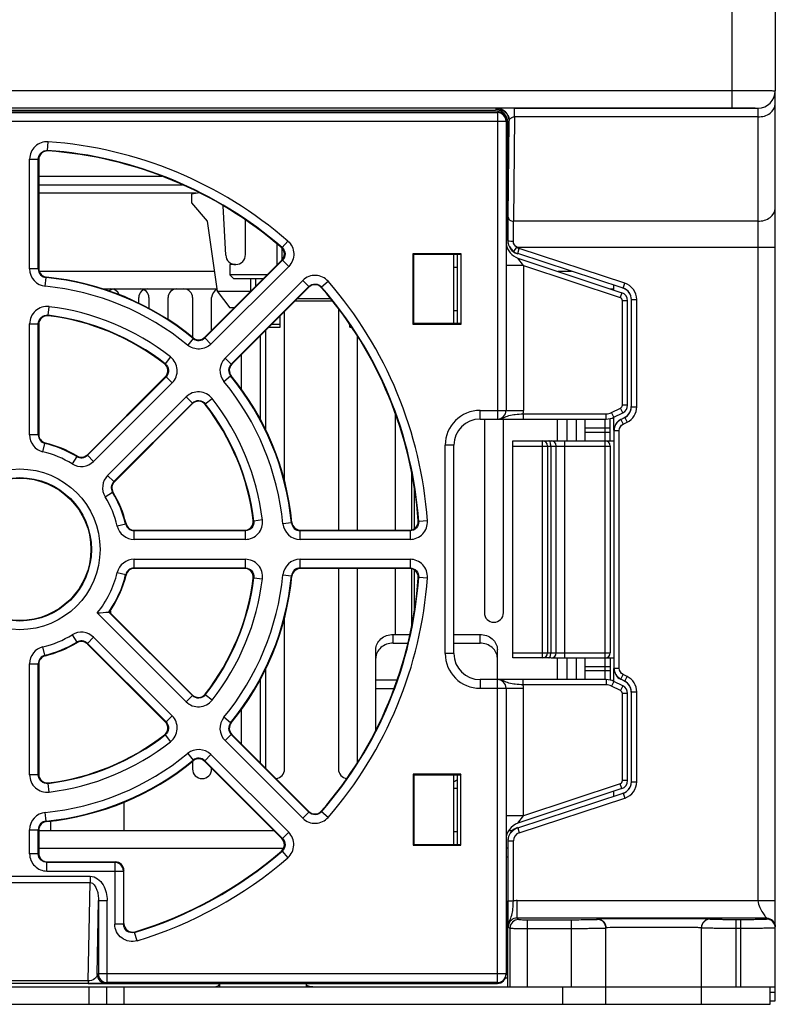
# Model space of a CAD drawing. Header units: millimetres. Extents: x 88 to 1193, y 471 to 1243.
# Tile 17 of 47: x 258 to 302, y 775 to 831. Entities that reach past the tile are written whole.
import ezdxf

# ---------------------------------------------------------------- set-up
doc = ezdxf.new("R2010")
doc.units = ezdxf.units.MM
doc.header["$LTSCALE"] = 20
for name, color, linetype in [('02___PRT_ALL_AXES', 7, 'CONTINUOUS'), ('03_ALL_AXES', 7, 'CONTINUOUS'), ('07_ALL_FEATURES', 7, 'CONTINUOUS'), ('7_ALL_FEATURES', 7, 'CONTINUOUS')]:
    doc.layers.add(name, color=color, linetype=linetype)

msp = doc.modelspace()

# ---------------------------------------------------------------- linework, layer by layer
at = {"layer": '02___PRT_ALL_AXES', "color": 0, "linetype": 'Continuous'}
msp.add_line((264.262, 786.155), (264.262, 784.518), dxfattribs=at)
at = {"layer": '03_ALL_AXES', "color": 0, "linetype": 'Continuous'}
msp.add_line((289.15, 794.767), (289.15, 806.667), dxfattribs=at)
at = {"layer": '07_ALL_FEATURES', "color": 0, "linetype": 'Continuous'}
for p, q in [((301.762, 890.31), (301.762, 827.126)), ((299.262, 832.517), (299.262, 826.14)), ((217.262, 827.139), (299.262, 827.139)), ((301.762, 774.717), (301.762, 827.116)), ((217.262, 826.14), (299.262, 826.14)), ((230.762, 825.917), (285.762, 825.917)), ((230.762, 825.865), (285.762, 825.865)), ((230.862, 826.017), (285.662, 826.017)), ((285.662, 826.017), (285.744, 826.099)), ((285.762, 825.917), (285.762, 808.217)), ((286.325, 825.788), (286.303, 825.82)), ((286.415, 825.599), (286.422, 825.573)), ((286.748, 825.622), (286.688, 819.615)), ((286.748, 826.116), (300.762, 826.116)), ((286.748, 825.622), (286.748, 826.116)), ((300.762, 825.622), (286.748, 825.622)), ((300.762, 826.126), (300.762, 780.487)), ((230.262, 825.365), (286.262, 825.365)), ((286.262, 825.417), (286.262, 808.717)), ((286.362, 825.317), (286.444, 825.399)), ((286.363, 818.497), (286.362, 825.317)), ((286.388, 819.841), (286.444, 825.399)), ((259.869, 823.689), (259.904, 824.187)), ((259.897, 823.659), (259.869, 823.689)), ((258.835, 823.191), (259.335, 823.191)), ((258.835, 816.863), (258.835, 823.191)), ((259.335, 816.863), (259.335, 823.191)), ((259.362, 823.161), (259.335, 823.191)), ((259.362, 823.161), (259.362, 816.888)), ((259.362, 822.209), (266.445, 822.209)), ((286.262, 822.209), (286.363, 822.209)), ((259.362, 821.717), (267.633, 821.717)), ((286.262, 821.717), (286.363, 821.717)), ((268.428, 821.226), (259.362, 821.226)), ((268.606, 821.257), (268.162, 821.179)), ((268.162, 821.179), (268.162, 820.679)), ((286.363, 821.226), (286.262, 821.226)), ((268.162, 820.679), (269.062, 819.617)), ((270.123, 817.657), (269.973, 820.507)), ((269.062, 819.617), (269.632, 815.59)), ((271.262, 817.687), (271.262, 819.688)), ((300.762, 819.615), (286.688, 819.615)), ((273.062, 818.317), (273.062, 817.073)), ((273.697, 818.473), (273.37, 818.097)), ((286.363, 818.497), (286.382, 818.511)), ((273.37, 818.097), (273.329, 818.096)), ((273.362, 818.061), (273.362, 817.374)), ((280.919, 817.761), (283.654, 817.761)), ((280.919, 817.761), (280.962, 817.717)), ((280.919, 813.674), (280.919, 817.761)), ((280.962, 817.717), (283.611, 817.717)), ((280.962, 813.717), (280.962, 817.717)), ((283.462, 813.717), (283.462, 817.717)), ((283.654, 817.761), (283.611, 817.717)), ((283.654, 817.761), (283.654, 813.674)), ((286.704, 817.869), (286.883, 818.11)), ((286.883, 818.11), (301.762, 818.11)), ((286.932, 817.751), (287.026, 818.036)), ((293, 815.761), (286.932, 817.751)), ((293.093, 816.046), (287.026, 818.036)), ((268.919, 812.929), (273.355, 817.365)), ((273.395, 817.367), (268.921, 812.892)), ((270.692, 817.117), (270.362, 817.117)), ((270.362, 817.117), (270.362, 816.517)), ((273.395, 817.367), (273.355, 817.365)), ((273.395, 817.367), (273.748, 817.014)), ((287.262, 817.068), (286.262, 817.068)), ((286.946, 817.489), (292.92, 815.498)), ((287.262, 817.068), (286.946, 817.489)), ((287.262, 817.068), (292.826, 815.213)), ((287.262, 817.068), (287.262, 808.717)), ((259.335, 816.863), (258.835, 816.863)), ((259.335, 816.863), (259.362, 816.888)), ((269.473, 816.717), (259.394, 816.717)), ((273.748, 817.014), (269.274, 812.539)), ((272.507, 816.517), (270.362, 816.517)), ((270.562, 816.317), (270.362, 816.517)), ((283.262, 816.967), (283.462, 816.967)), ((290.025, 816.717), (289.262, 816.717)), ((259.737, 815.869), (259.786, 816.366)), ((259.786, 816.366), (259.813, 816.391)), ((270.084, 811.729), (274.559, 816.203)), ((270.562, 816.317), (272.307, 816.317)), ((271.562, 815.573), (271.562, 816.317)), ((271.862, 815.873), (271.862, 816.317)), ((274.559, 816.203), (274.912, 815.85)), ((275.642, 815.825), (276.019, 816.152)), ((293, 815.761), (293.093, 816.046)), ((263.058, 815.717), (269.614, 815.717)), ((269.632, 815.59), (271.562, 815.59)), ((269.632, 815.59), (270.362, 814.617)), ((270.437, 811.375), (274.912, 815.85)), ((274.91, 815.81), (270.474, 811.374)), ((271.562, 815.59), (271.584, 815.594)), ((274.91, 815.81), (274.912, 815.85)), ((275.641, 815.784), (275.642, 815.825)), ((292.262, 815.717), (292.463, 815.717)), ((292.474, 815.647), (292.474, 815.925)), ((292.92, 815.498), (292.826, 815.213)), ((265.112, 814.897), (265.112, 815.217)), ((265.702, 815.217), (265.702, 814.597)), ((266.802, 813.95), (266.802, 815.217)), ((268.212, 815.217), (268.212, 812.925)), ((269.312, 813.323), (269.312, 815.217)), ((276.275, 815.017), (274.118, 815.017)), ((274.268, 815.167), (276.154, 815.167)), ((293.262, 815.024), (292.962, 815.024)), ((292.962, 809.026), (292.962, 815.024)), ((293.262, 809.026), (293.262, 815.024)), ((293.482, 815.096), (293.782, 815.096)), ((293.482, 808.931), (293.482, 815.096)), ((293.782, 808.931), (293.782, 815.096)), ((259.894, 814.196), (259.954, 814.692)), ((270.607, 814.617), (270.362, 814.617)), ((273.512, 804.648), (273.512, 814.412)), ((276.612, 814.577), (276.612, 801.817)), ((283.262, 814.467), (283.462, 814.467)), ((258.835, 813.701), (259.335, 813.701)), ((258.835, 807.304), (258.835, 813.701)), ((259.335, 807.304), (259.335, 813.701)), ((259.362, 813.67), (259.335, 813.701)), ((259.362, 813.67), (259.362, 807.326)), ((259.923, 814.165), (259.894, 814.196)), ((273.262, 813.667), (272.768, 813.667)), ((273.262, 813.517), (273.262, 814.162)), ((277.262, 813.517), (277.262, 813.675)), ((277.268, 813.667), (277.262, 813.667)), ((280.919, 813.674), (280.962, 813.717)), ((283.654, 813.674), (280.919, 813.674)), ((283.611, 813.717), (280.962, 813.717)), ((283.654, 813.674), (283.611, 813.717)), ((272.412, 813.312), (272.412, 807.629)), ((272.618, 813.517), (273.262, 813.517)), ((277.262, 813.517), (277.37, 813.517)), ((268.25, 812.86), (267.933, 812.474)), ((268.249, 812.896), (268.25, 812.86)), ((268.919, 812.929), (268.921, 812.892)), ((269.274, 812.539), (268.921, 812.892)), ((272.117, 808.204), (272.117, 813.017)), ((277.712, 801.817), (277.712, 812.987)), ((266.64, 811.402), (266.597, 811.4)), ((266.948, 811.795), (266.64, 811.402)), ((270.437, 811.375), (270.084, 811.729)), ((271.017, 811.917), (271.017, 809.953)), ((270.437, 811.375), (270.474, 811.374)), ((262.158, 806.168), (266.643, 810.654)), ((266.685, 810.656), (262.162, 806.133)), ((267.038, 810.303), (262.515, 805.78)), ((266.685, 810.656), (266.643, 810.654)), ((266.685, 810.656), (267.038, 810.303)), ((270.019, 810.388), (270.405, 810.705)), ((270.405, 810.705), (270.441, 810.704)), ((263.325, 804.97), (267.848, 809.493)), ((263.678, 804.617), (268.201, 809.14)), ((267.848, 809.493), (268.201, 809.14)), ((268.199, 809.098), (268.201, 809.14)), ((268.947, 809.095), (269.34, 809.403)), ((268.199, 809.098), (263.713, 804.612)), ((268.946, 809.052), (268.947, 809.095)), ((284.762, 808.717), (287.262, 808.717)), ((284.762, 808.217), (284.762, 808.717)), ((292.339, 808.591), (292.852, 808.847)), ((292.474, 808.323), (292.339, 808.591)), ((292.474, 808.323), (292.986, 808.579)), ((292.986, 808.579), (292.852, 808.847)), ((293.262, 809.026), (292.962, 809.026)), ((293.482, 808.931), (293.782, 808.931)), ((279.887, 808.544), (279.887, 801.817)), ((284.762, 808.217), (292.026, 808.217)), ((285.012, 808.217), (285.012, 797.067)), ((286.112, 797.067), (286.112, 808.217)), ((287.249, 808.517), (292.026, 808.517)), ((287.249, 808.517), (287.249, 808.217)), ((289.212, 808.217), (289.212, 806.967)), ((289.757, 808.217), (289.757, 806.967)), ((290.312, 806.967), (290.312, 808.217)), ((291.962, 793.217), (291.962, 808.217)), ((292.026, 808.217), (292.026, 808.517)), ((292.262, 806.967), (292.262, 808.246)), ((292.474, 807.573), (292.474, 808.323)), ((292.861, 808.199), (293.087, 808.312)), ((292.869, 808.192), (292.861, 808.199)), ((292.869, 808.192), (293.095, 808.305)), ((292.869, 808.192), (293.003, 807.923)), ((293.003, 807.923), (293.229, 808.036)), ((293.095, 808.305), (293.087, 808.312)), ((293.095, 808.305), (293.229, 808.036)), ((290.824, 807.717), (292.262, 807.717)), ((290.824, 807.467), (290.824, 807.717)), ((290.824, 807.467), (292.262, 807.467)), ((292.482, 807.565), (292.782, 807.565)), ((292.482, 793.869), (292.482, 807.565)), ((292.782, 793.869), (292.782, 807.565)), ((259.335, 807.304), (258.835, 807.304)), ((259.335, 807.304), (259.362, 807.326)), ((286.65, 806.967), (292.464, 806.967)), ((286.65, 794.467), (286.65, 806.967)), ((288.35, 806.967), (288.35, 794.467)), ((289.65, 794.467), (289.65, 806.967)), ((259.602, 806.333), (259.718, 806.818)), ((259.718, 806.818), (259.744, 806.84)), ((283.262, 806.717), (282.762, 806.717)), ((282.762, 794.717), (282.762, 806.717)), ((283.262, 794.717), (283.262, 806.717)), ((286.65, 806.667), (292.262, 806.667)), ((288.65, 806.667), (288.65, 794.767)), ((288.837, 806.667), (288.837, 794.767)), ((292.262, 806.667), (292.262, 794.767)), ((261.547, 806.061), (261.286, 805.635)), ((261.544, 806.095), (261.547, 806.061)), ((262.158, 806.168), (262.162, 806.133)), ((262.515, 805.78), (262.162, 806.133)), ((280.812, 805.233), (280.812, 801.817)), ((263.678, 804.617), (263.325, 804.97)), ((263.678, 804.617), (263.713, 804.612)), ((280.987, 801.906), (280.987, 804.255)), ((263.181, 803.74), (263.606, 804.002)), ((263.606, 804.002), (263.64, 803.999)), ((271.742, 802.349), (271.71, 802.378)), ((272.237, 802.409), (271.742, 802.349)), ((281.234, 802.324), (281.204, 802.352)), ((281.732, 802.359), (281.234, 802.324)), ((264.364, 802.173), (263.878, 802.057)), ((264.386, 802.199), (264.364, 802.173)), ((264.871, 801.817), (264.849, 801.79)), ((271.246, 801.79), (264.849, 801.79)), ((264.849, 801.29), (264.849, 801.79)), ((264.871, 801.817), (271.215, 801.817)), ((271.246, 801.79), (271.215, 801.817)), ((271.246, 801.79), (271.246, 801.29)), ((273.911, 802.241), (273.414, 802.192)), ((273.936, 802.267), (273.911, 802.241)), ((274.433, 801.817), (274.408, 801.79)), ((280.736, 801.79), (274.408, 801.79)), ((274.408, 801.29), (274.408, 801.79)), ((274.433, 801.817), (280.706, 801.817)), ((280.736, 801.79), (280.706, 801.817)), ((280.736, 801.79), (280.736, 801.29)), ((271.246, 801.29), (264.849, 801.29)), ((280.736, 801.29), (274.408, 801.29)), ((264.849, 800.144), (271.246, 800.144)), ((264.849, 799.645), (264.849, 800.144)), ((271.246, 800.144), (271.246, 799.645)), ((274.408, 800.144), (280.736, 800.144)), ((274.408, 799.645), (274.408, 800.144)), ((280.736, 800.144), (280.736, 799.645)), ((264.849, 799.645), (271.246, 799.645)), ((264.849, 799.645), (264.871, 799.617)), ((271.215, 799.617), (264.871, 799.617)), ((271.215, 799.617), (271.246, 799.645)), ((274.408, 799.645), (280.736, 799.645)), ((274.408, 799.645), (274.433, 799.617)), ((280.706, 799.617), (274.433, 799.617)), ((276.612, 799.617), (276.612, 788.067)), ((277.712, 788.448), (277.712, 799.617)), ((279.887, 799.617), (279.887, 795.811)), ((280.706, 799.617), (280.736, 799.645)), ((280.812, 799.617), (280.812, 796.202)), ((280.987, 797.179), (280.987, 799.529)), ((263.878, 799.377), (264.364, 799.261)), ((264.364, 799.261), (264.386, 799.235)), ((271.71, 799.057), (271.742, 799.086)), ((271.742, 799.086), (272.237, 799.025)), ((273.414, 799.242), (273.911, 799.194)), ((273.911, 799.194), (273.936, 799.167)), ((281.204, 799.082), (281.234, 799.111)), ((281.234, 799.111), (281.732, 799.076)), ((267.848, 791.942), (262.73, 797.06)), ((268.201, 792.295), (263.391, 797.106)), ((263.4, 797.106), (263.391, 797.106)), ((263.427, 797.109), (263.4, 797.106)), ((263.427, 797.109), (268.199, 792.336)), ((273.512, 788.067), (273.512, 796.787)), ((261.286, 795.799), (261.547, 795.374)), ((262.162, 795.301), (262.515, 795.654)), ((262.515, 795.654), (267.038, 791.131)), ((279.762, 795.811), (280.728, 795.811)), ((279.762, 795.311), (279.762, 795.811)), ((283.262, 795.811), (284.762, 795.811)), ((284.762, 795.311), (284.762, 795.811)), ((259.718, 794.616), (259.602, 795.102)), ((261.547, 795.374), (261.544, 795.34)), ((262.162, 795.301), (262.158, 795.266)), ((266.643, 790.781), (262.158, 795.266)), ((262.162, 795.301), (266.685, 790.778)), ((279.762, 795.311), (280.616, 795.311)), ((283.262, 795.311), (284.762, 795.311)), ((259.744, 794.594), (259.718, 794.616)), ((278.762, 790.291), (278.762, 794.945)), ((283.262, 794.717), (282.762, 794.717)), ((285.762, 775.717), (285.762, 794.945)), ((286.65, 794.767), (292.262, 794.767)), ((288.849, 794.467), (286.65, 794.467)), ((288.859, 794.467), (292.465, 794.467)), ((289.212, 794.467), (289.212, 793.217)), ((289.757, 794.467), (289.757, 793.217)), ((290.312, 793.217), (290.312, 794.467)), ((292.262, 794.467), (292.262, 793.189)), ((258.835, 794.13), (259.335, 794.13)), ((258.835, 787.734), (258.835, 794.13)), ((259.335, 787.734), (259.335, 794.13)), ((259.362, 794.109), (259.335, 794.13)), ((259.362, 794.109), (259.362, 787.765)), ((290.824, 793.967), (292.262, 793.967)), ((290.824, 793.717), (290.824, 793.967)), ((292.474, 793.112), (292.474, 793.861)), ((292.482, 793.869), (292.782, 793.869)), ((272.412, 793.806), (272.412, 788.123)), ((292.262, 793.717), (290.824, 793.717)), ((292.869, 793.243), (293.003, 793.511)), ((293.229, 793.398), (293.003, 793.511)), ((293.095, 793.13), (293.229, 793.398)), ((272.117, 788.418), (272.117, 793.231)), ((279.987, 793.178), (278.762, 793.178)), ((292.026, 793.217), (284.762, 793.217)), ((284.762, 793.217), (284.762, 792.717)), ((284.762, 792.717), (287.262, 792.717)), ((286.262, 792.717), (286.262, 776.217)), ((287.249, 792.917), (287.249, 793.217)), ((292.026, 792.917), (287.249, 792.917)), ((287.262, 785.367), (287.262, 792.717)), ((292.026, 793.217), (292.026, 792.917)), ((292.474, 793.112), (292.339, 792.843)), ((292.852, 792.587), (292.339, 792.843)), ((292.986, 792.855), (292.474, 793.112)), ((292.986, 792.855), (292.852, 792.587)), ((292.861, 793.235), (292.869, 793.243)), ((293.087, 793.122), (292.861, 793.235)), ((293.095, 793.13), (292.869, 793.243)), ((293.087, 793.122), (293.095, 793.13)), ((268.201, 792.295), (267.848, 791.942)), ((268.201, 792.295), (268.199, 792.336)), ((268.947, 792.34), (268.946, 792.382)), ((269.34, 792.032), (268.947, 792.34)), ((279.809, 792.678), (278.762, 792.678)), ((293.262, 792.408), (292.962, 792.408)), ((292.962, 787.411), (292.962, 792.408)), ((293.262, 787.411), (293.262, 792.408)), ((293.482, 792.504), (293.782, 792.504)), ((293.482, 787.338), (293.482, 792.504)), ((293.782, 787.338), (293.782, 792.504)), ((267.038, 791.131), (266.685, 790.778)), ((270.405, 790.729), (270.019, 791.047)), ((271.017, 791.482), (271.017, 789.518)), ((266.643, 790.781), (266.685, 790.778)), ((270.441, 790.731), (270.405, 790.729)), ((266.597, 790.034), (266.64, 790.032)), ((266.64, 790.032), (266.948, 789.639)), ((270.084, 789.706), (270.437, 790.059)), ((270.474, 790.061), (270.437, 790.059)), ((274.912, 785.584), (270.437, 790.059)), ((270.474, 790.061), (274.91, 785.625)), ((274.559, 785.231), (270.084, 789.706)), ((267.933, 788.961), (268.25, 788.575)), ((268.921, 788.542), (269.274, 788.895)), ((269.274, 788.895), (273.748, 784.421)), ((268.212, 788.509), (268.212, 788.067)), ((268.25, 788.575), (268.249, 788.538)), ((268.921, 788.542), (268.919, 788.505)), ((273.355, 784.069), (268.919, 788.505)), ((268.921, 788.542), (273.395, 784.068)), ((259.335, 787.734), (258.835, 787.734)), ((259.335, 787.734), (259.362, 787.765)), ((269.312, 788.067), (269.312, 788.112)), ((283.654, 787.761), (280.919, 787.761)), ((280.919, 787.761), (280.962, 787.717)), ((280.919, 787.761), (280.919, 783.674)), ((283.611, 787.717), (280.962, 787.717)), ((280.962, 787.717), (280.962, 783.717)), ((283.462, 783.717), (283.462, 787.717)), ((283.654, 787.761), (283.611, 787.717)), ((283.654, 783.674), (283.654, 787.761)), ((259.894, 787.238), (259.923, 787.269)), ((259.954, 786.742), (259.894, 787.238)), ((292.826, 787.221), (287.262, 785.367)), ((292.92, 786.937), (292.826, 787.221)), ((293.262, 787.411), (292.962, 787.411)), ((293.482, 787.338), (293.782, 787.338)), ((283.262, 786.967), (283.462, 786.967)), ((286.932, 784.684), (293, 786.673)), ((292.92, 786.937), (286.946, 784.945)), ((292.474, 786.509), (292.474, 786.788)), ((293, 786.673), (293.093, 786.388)), ((287.026, 784.399), (293.093, 786.388)), ((259.786, 785.069), (259.737, 785.566)), ((274.912, 785.584), (274.559, 785.231)), ((274.912, 785.584), (274.91, 785.625)), ((275.642, 785.61), (275.641, 785.651)), ((276.019, 785.282), (275.642, 785.61)), ((287.262, 785.367), (286.262, 785.367)), ((286.946, 784.945), (287.262, 785.367)), ((259.813, 785.044), (259.786, 785.069)), ((260.062, 784.518), (260.062, 785.073)), ((258.835, 783.189), (258.835, 784.572)), ((258.839, 784.572), (259.335, 784.572)), ((259.335, 783.189), (259.335, 784.572)), ((259.362, 784.547), (259.335, 784.572)), ((259.362, 784.547), (259.362, 783.217)), ((259.362, 784.518), (272.906, 784.518)), ((273.748, 784.421), (273.395, 784.068)), ((283.262, 784.467), (283.462, 784.467)), ((286.412, 784.518), (286.619, 784.518)), ((286.932, 784.684), (287.026, 784.399)), ((273.355, 784.069), (273.395, 784.068)), ((280.919, 783.674), (280.962, 783.717)), ((280.919, 783.674), (283.654, 783.674)), ((280.962, 783.717), (283.611, 783.717)), ((283.654, 783.674), (283.611, 783.717)), ((286.382, 783.924), (286.682, 783.924)), ((286.382, 780.472), (286.382, 783.924)), ((286.682, 780.472), (286.682, 783.924)), ((259.335, 783.189), (258.835, 783.189)), ((259.362, 783.217), (259.335, 783.189)), ((259.362, 783.518), (273.458, 783.518)), ((273.329, 783.339), (273.37, 783.338)), ((273.37, 783.338), (273.697, 782.961)), ((286.366, 783.518), (286.262, 783.518)), ((259.862, 782.717), (259.834, 782.69)), ((263.735, 782.69), (259.834, 782.69)), ((259.834, 782.19), (259.834, 782.69)), ((259.862, 782.717), (263.763, 782.717)), ((263.763, 782.717), (263.735, 782.69)), ((263.735, 782.69), (263.735, 779.139)), ((286.262, 783.018), (286.382, 783.018)), ((259.834, 782.19), (264.235, 782.19)), ((264.262, 782.218), (264.235, 782.19)), ((264.235, 782.19), (264.235, 779.139)), ((264.262, 779.176), (264.262, 782.218)), ((254.215, 781.889), (262.31, 781.889)), ((254.215, 781.535), (262.31, 781.535)), ((262.211, 775.867), (262.31, 781.535)), ((262.31, 781.889), (262.31, 781.535)), ((262.723, 776.232), (262.797, 780.492)), ((262.797, 780.492), (263.297, 780.492)), ((262.797, 780.492), (262.797, 776.27)), ((263.297, 775.77), (263.297, 780.492)), ((286.366, 775.517), (286.366, 780.472)), ((286.382, 780.472), (286.682, 780.472)), ((286.893, 780.487), (301.762, 780.487)), ((286.893, 779.487), (286.893, 780.487)), ((264.235, 779.139), (263.735, 779.139)), ((264.235, 779.139), (264.262, 779.176)), ((301.262, 779.487), (286.893, 779.487)), ((286.893, 779.487), (286.985, 779.395)), ((287.485, 779.391), (290.012, 779.391)), ((287.485, 779.391), (287.485, 775.517)), ((290.012, 779.391), (290.012, 775.517)), ((291.512, 779.404), (291.512, 779.439)), ((298.012, 779.439), (298.012, 779.421)), ((299.512, 779.408), (299.762, 779.408)), ((299.512, 775.517), (299.512, 779.408)), ((299.762, 779.408), (299.762, 775.517)), ((301.262, 779.421), (301.262, 779.487)), ((264.878, 778.66), (264.906, 778.698)), ((265.021, 778.182), (264.878, 778.66)), ((286.393, 778.987), (286.485, 778.895)), ((286.485, 778.895), (286.485, 775.517)), ((287.485, 778.891), (290.012, 778.891)), ((292.012, 774.517), (292.012, 778.939)), ((297.512, 774.517), (297.512, 778.921)), ((299.512, 778.908), (299.762, 778.908)), ((262.797, 776.27), (262.723, 776.232)), ((286.262, 776.27), (262.797, 776.27)), ((262.211, 775.867), (254.314, 775.867)), ((262.211, 775.72), (254.314, 775.72)), ((262.211, 775.867), (262.211, 775.72)), ((262.211, 775.717), (285.762, 775.717)), ((263.297, 775.77), (263.223, 775.732)), ((285.762, 775.77), (263.297, 775.77)), ((269.762, 775.717), (269.762, 775.517)), ((274.762, 775.717), (274.762, 775.517)), ((286.366, 776.017), (286.22, 776.017)), ((214.762, 775.517), (301.762, 775.517)), ((262.262, 774.517), (262.262, 775.517)), ((263.262, 775.517), (263.262, 774.517)), ((264.262, 775.517), (264.262, 774.517)), ((289.512, 775.517), (289.512, 774.517)), ((301.462, 774.517), (301.462, 775.517)), ((301.462, 775.217), (301.762, 775.217)), ((301.462, 774.717), (301.762, 774.717)), ((215.062, 774.517), (301.462, 774.517))]:
    msp.add_line(p, q, dxfattribs=at)
for points in [[(285.725, 826.101), (285.723, 826.101), (285.723, 826.101), (285.726, 826.101), (285.732, 826.1), (285.744, 826.099), (285.764, 826.097)], [(285.764, 826.097), (285.79, 826.093), (285.824, 826.087), (285.86, 826.078)], [(285.86, 826.078), (285.898, 826.068), (285.935, 826.056)], [(285.935, 826.056), (285.971, 826.042), (286.006, 826.027), (286.038, 826.012), (286.069, 825.995), (286.097, 825.978), (286.124, 825.961), (286.148, 825.945), (286.17, 825.928), (286.189, 825.913), (286.206, 825.899)], [(286.206, 825.899), (286.218, 825.888), (286.23, 825.878), (286.242, 825.867), (286.253, 825.856)], [(286.253, 825.856), (286.263, 825.845), (286.274, 825.834), (286.284, 825.823), (286.293, 825.812), (286.302, 825.801), (286.311, 825.79), (286.319, 825.779), (286.328, 825.768), (286.335, 825.757), (286.343, 825.746), (286.35, 825.735), (286.356, 825.725), (286.363, 825.714), (286.369, 825.704), (286.374, 825.693), (286.38, 825.683), (286.385, 825.673), (286.389, 825.663), (286.394, 825.653), (286.398, 825.643), (286.402, 825.634)], [(286.402, 825.634), (286.406, 825.625), (286.409, 825.616), (286.412, 825.607), (286.415, 825.599)]]:
    msp.add_lwpolyline(points, dxfattribs=at)
for radius in [4.627, 4.128, 4.1]:
    msp.add_circle((258.262, 800.717), radius, dxfattribs=at)
for centre, radius, start, end in [((300.762, 827.126), 1, 269.9989, 359.9989), ((300.762, 827.116), 1, 269.9989, 359.9989), ((285.744, 825.413), 0.686, 87.9326, 90.0051), ((285.762, 825.416), 0.501, 78.7195, 89.949), ((285.762, 825.365), 0.5, 0.0078, 89.9944), ((285.743, 825.396), 0.703, 78.7223, 87.9064), ((285.762, 825.414), 0.503, 67.5716, 78.7558), ((285.743, 825.395), 0.704, 67.5647, 78.7488), ((285.763, 825.418), 0.5, 56.2363, 67.4971), ((285.744, 825.399), 0.7, 56.2347, 67.4917), ((285.761, 825.416), 0.502, 45.0272, 56.2416), ((285.74, 825.395), 0.705, 37.0478, 56.1805), ((285.76, 825.417), 0.503, 11.2458, 22.4304), ((285.744, 825.399), 0.7, 22.5078, 33.8281), ((285.74, 825.398), 0.704, 11.25, 22.4342), ((285.762, 825.417), 0.501, 0.0521, 11.282), ((285.743, 825.398), 0.7, 0.0444, 11.2861), ((259.834, 823.191), 0.998, 85.9622, 180.0381), ((258.262, 800.717), 23.527, 48.9857, 85.9994), ((259.861, 823.161), 0.499, 85.8919, 180.0322), ((258.262, 800.717), 23.028, 49.0006, 85.9994), ((258.262, 800.717), 23, 49.0759, 85.9241), ((287.262, 818.438), 1, 188.9457, 251.5651), ((286.684, 820.118), 1.66, 267.254, 269.92), ((270.692, 817.687), 0.57, 183.0087, 0), ((273.002, 817.718), 0.499, 314.9678, 49.1081), ((287.18, 818.51), 0.798, 206.6209, 215.5298), ((287.185, 818.514), 0.805, 215.5842, 233.2685), ((287.184, 818.515), 0.805, 233.3876, 251.7916), ((287.183, 818.513), 0.503, 233.3818, 251.7994), ((259.834, 816.862), 0.998, 179.9843, 264.4555), ((259.832, 816.861), 0.497, 179.7909, 264.6494), ((259.862, 816.887), 0.499, 179.9805, 264.3711), ((275.265, 815.498), 0.998, 40.959, 135.0377), ((258.262, 800.717), 15.722, 50.5602, 84.4398), ((258.262, 800.717), 15.75, 50.6484, 84.3516), ((275.263, 815.457), 0.499, 40.8919, 135.0321), ((258.262, 800.717), 23.527, 3.9991, 40.9992), ((292.782, 815.096), 1, 0.0025, 71.8448), ((258.262, 800.717), 15.223, 50.576, 84.4398), ((263.747, 815.217), 0.5, 90, 130.673), ((263.512, 815.217), 0.5, 20.2857, 90), ((265.612, 815.217), 0.5, 90, 180), ((265.202, 815.217), 0.5, 0, 90), ((267.302, 815.217), 0.5, 90, 180), ((267.712, 815.217), 0.5, 0, 90), ((269.812, 815.217), 0.5, 112.6472, 180), ((258.262, 800.717), 23, 4.0759, 40.9241), ((258.262, 800.717), 23.028, 4.0006, 40.9994), ((292.762, 815.024), 0.5, 0, 71.5651), ((292.784, 815.102), 0.694, 69.594, 71.8449), ((292.782, 815.096), 0.7, 359.9976, 69.6193), ((292.762, 815.024), 0.2, 0, 71.5651), ((259.833, 813.702), 0.998, 83.0764, 180.0465), ((258.262, 800.717), 14.077, 51.9013, 83.0996), ((259.861, 813.67), 0.499, 82.9235, 180.0374), ((258.262, 800.717), 13.578, 51.9025, 83.0975), ((258.262, 800.717), 13.55, 52.0391, 82.9609), ((268.566, 813.282), 0.499, 230.6289, 315.0195), ((268.568, 813.242), 0.497, 230.3463, 315.2138), ((266.291, 811.007), 0.499, 314.9626, 52.0765), ((266.333, 811.009), 0.998, 314.9548, 51.9333), ((270.79, 811.022), 0.998, 134.9836, 219.5093), ((270.788, 811.023), 0.497, 134.786, 219.6539), ((270.827, 811.021), 0.499, 134.9805, 219.3711), ((258.262, 800.717), 15.223, 5.5567, 39.4358), ((258.262, 800.717), 15.722, 5.5602, 39.4398), ((258.262, 800.717), 15.75, 5.6484, 39.3516), ((268.554, 808.788), 0.998, 38.1018, 135.0496), ((268.552, 808.745), 0.499, 37.9236, 135.0373), ((258.262, 800.717), 14.077, 6.8944, 38.1019), ((258.262, 800.717), 13.55, 7.0391, 37.9609), ((258.262, 800.717), 13.578, 6.9025, 38.0975), ((284.762, 806.717), 2, 90, 180), ((285.762, 808.717), 0.5, 270, 0), ((285.762, 808.717), 1.5, 352.3377, 0), ((292.026, 809.217), 0.7, 270, 296.5651), ((292.762, 809.026), 0.2, 296.5651, 0), ((292.762, 809.026), 0.5, 296.5651, 0), ((292.782, 808.931), 1, 296.559, 0.0071), ((284.762, 806.717), 1.5, 90, 180), ((292.026, 809.217), 1, 270, 296.5651), ((293.182, 807.565), 0.7, 116.5664, 179.9981), ((259.834, 807.304), 0.998, 179.9929, 256.5861), ((259.832, 807.303), 0.497, 179.8345, 256.7458), ((259.862, 807.326), 0.499, 179.9832, 256.4124), ((288.35, 806.667), 0.3, 0, 90), ((288.85, 806.667), 0.3, 0, 90), ((291.962, 806.667), 0.3, 0, 90), ((258.262, 800.717), 5.773, 58.4213, 76.5791), ((258.262, 800.717), 6.272, 58.4209, 76.5791), ((258.262, 800.717), 6.3, 58.6044, 76.3956), ((261.809, 806.486), 0.998, 238.4102, 315.0089), ((261.804, 806.521), 0.499, 238.5876, 315.0168), ((261.809, 806.484), 0.497, 238.2529, 315.1694), ((264.031, 804.264), 0.998, 134.9884, 211.5725), ((264.029, 804.264), 0.497, 134.8304, 211.7474), ((264.066, 804.259), 0.499, 134.9832, 211.4124), ((258.262, 800.717), 5.773, 13.4167, 31.5829), ((258.262, 800.717), 6.272, 13.4209, 31.5791), ((258.262, 800.717), 6.3, 13.6044, 31.3956), ((271.215, 802.316), 0.499, 269.9626, 7.0765), ((271.247, 802.288), 0.998, 269.9455, 6.8572), ((280.706, 802.316), 0.499, 269.9678, 4.1081), ((280.736, 802.288), 0.998, 269.9586, 4.0104), ((264.849, 802.289), 0.998, 193.4294, 270.0116), ((264.848, 802.287), 0.497, 193.2529, 270.1694), ((264.871, 802.316), 0.499, 193.5876, 270.0168), ((274.407, 802.288), 0.998, 185.5784, 270.0267), ((274.406, 802.287), 0.497, 185.3463, 270.2138), ((274.433, 802.316), 0.499, 185.6289, 270.0195), ((264.849, 799.146), 0.998, 89.9866, 166.5594), ((271.247, 799.146), 0.998, 353.1034, 90.0498), ((274.407, 799.146), 0.998, 89.9819, 174.4952), ((280.736, 799.146), 0.998, 355.954, 90.0371), ((264.848, 799.147), 0.497, 89.8304, 166.7474), ((264.871, 799.118), 0.499, 89.9832, 166.4124), ((271.215, 799.118), 0.499, 352.9235, 90.0374), ((274.406, 799.148), 0.497, 89.786, 174.6539), ((274.433, 799.118), 0.499, 89.9805, 174.3711), ((280.706, 799.118), 0.499, 355.8919, 90.0322), ((258.262, 800.717), 5.773, 320.6973, 346.586), ((258.262, 800.717), 6.272, 324.8445, 346.5791), ((258.262, 800.717), 6.3, 325.0556, 346.3956), ((258.262, 800.717), 13.55, 322.0391, 352.9609), ((258.262, 800.717), 13.578, 321.9025, 353.0975), ((258.262, 800.717), 14.077, 321.8946, 353.1021), ((258.262, 800.717), 15.223, 320.558, 354.437), ((258.262, 800.717), 15.722, 320.5602, 354.4398), ((258.262, 800.717), 15.75, 320.6484, 354.3516), ((258.262, 800.717), 23, 319.0759, 355.9241), ((258.262, 800.717), 23.028, 319.0006, 355.9994), ((258.262, 800.717), 23.527, 318.9993, 355.999), ((261.791, 815.668), 18.632, 272.8882, 274.9257), ((263.977, 797.165), 0.497, 177.5114, 181.784), ((263.978, 797.165), 0.498, 181.8028, 194.5098), ((285.562, 797.067), 0.55, 180, 0), ((258.262, 800.717), 5.773, 283.4138, 301.5802), ((261.809, 794.949), 0.998, 44.9901, 121.5839), ((259.834, 794.131), 0.998, 103.4416, 180.0134), ((258.262, 800.717), 6.272, 283.4209, 301.5791), ((258.262, 800.717), 6.3, 283.6044, 301.3956), ((261.804, 794.914), 0.499, 44.9832, 121.4124), ((261.809, 794.951), 0.497, 44.8305, 121.7474), ((259.832, 794.132), 0.497, 103.2529, 180.1694), ((259.862, 794.109), 0.499, 103.5876, 180.0168), ((284.762, 794.717), 2, 180, 270), ((284.762, 794.717), 1.5, 180, 270), ((288.35, 794.767), 0.3, 270, 0), ((288.85, 794.767), 0.3, 270, 0), ((291.962, 794.767), 0.3, 270, 0), ((293.182, 793.869), 0.7, 180.0019, 243.4337), ((292.782, 792.504), 1, 359.9926, 63.4412), ((285.762, 792.717), 0.5, 0, 90), ((285.762, 792.717), 1.5, 0, 7.6623), ((292.026, 792.217), 1, 63.4349, 90), ((292.026, 792.217), 0.7, 63.4349, 90), ((292.762, 792.408), 0.5, 0, 63.4349), ((268.552, 792.689), 0.499, 224.9626, 322.0765), ((292.762, 792.408), 0.2, 0, 63.4349), ((268.554, 792.647), 0.998, 224.9458, 321.8597), ((266.333, 790.425), 0.998, 308.1046, 45.0499), ((270.79, 790.412), 0.998, 140.5633, 225.0249), ((266.291, 790.428), 0.499, 307.9236, 45.0373), ((270.788, 790.412), 0.497, 140.3463, 225.2138), ((270.827, 790.414), 0.499, 140.6289, 225.0195), ((258.262, 800.717), 13.578, 276.9025, 308.0975), ((258.262, 800.717), 13.55, 277.0391, 307.9609), ((258.262, 800.717), 14.077, 276.8949, 308.1022), ((258.262, 800.717), 15.223, 275.5571, 309.4363), ((268.567, 788.19), 0.998, 44.9829, 129.5032), ((258.262, 800.717), 15.722, 275.5602, 309.4398), ((258.262, 800.717), 15.75, 275.6484, 309.3516), ((268.566, 788.152), 0.499, 44.9805, 129.3711), ((268.568, 788.192), 0.497, 44.786, 129.6539), ((259.833, 787.733), 0.998, 179.9462, 276.8626), ((259.861, 787.765), 0.499, 179.9626, 277.0765), ((268.762, 788.067), 0.55, 180, 0), ((272.962, 788.067), 0.55, 275.2439, 0), ((277.162, 788.067), 0.55, 180, 263.1409), ((282.262, 789.917), 2.75, 291.3367, 295.8873), ((292.762, 787.411), 0.2, 288.4349, 0), ((292.762, 787.411), 0.5, 288.4349, 0), ((292.782, 787.338), 1, 289.5683, 359.9973), ((292.784, 787.331), 0.692, 288.1535, 290.5206), ((292.779, 787.343), 0.705, 290.5496, 306.308), ((292.786, 787.326), 0.987, 288.1533, 289.585), ((259.834, 784.572), 0.998, 95.5747, 180.0263), ((275.263, 785.978), 0.499, 224.9678, 319.1081), ((259.832, 784.574), 0.497, 95.3463, 180.2138), ((259.862, 784.547), 0.499, 95.6289, 180.0195), ((275.265, 785.937), 0.998, 224.959, 319.0138), ((287.262, 783.996), 1, 108.4349, 180), ((273.043, 783.715), 0.998, 310.9509, 45.0368), ((287.182, 783.924), 0.5, 108.1714, 179.9813), ((273.002, 783.716), 0.499, 310.8919, 45.0321), ((259.834, 783.189), 0.998, 179.9755, 270.0245), ((258.262, 800.717), 23.028, 286.6947, 310.9994), ((258.262, 800.717), 23, 286.7891, 310.9241), ((263.734, 782.189), 0.501, 0.1958, 89.8042), ((258.262, 800.717), 23.527, 286.696, 310.9988), ((286.893, 778.988), 1.499, 90.0067, 98.1051), ((286.262, 780.325), 0.575, 270.0294, 280.4062), ((264.761, 779.175), 0.499, 179.9287, 286.8604), ((286.893, 778.987), 0.5, 89.9884, 170.9451), ((286.985, 778.895), 0.5, 89.9875, 180.0125), ((291.513, 778.904), 0.5, 359.9833, 90.0189), ((291.514, 778.94), 0.498, 29.9433, 44.997), ((298.012, 778.939), 0.5, 89.9811, 180.0167), ((298.012, 778.921), 0.5, 89.9811, 180.0167), ((301.263, 778.921), 0.5, 359.9833, 90.0189), ((286.893, 778.987), 0.5, 170.9239, 179.9831), ((263.298, 776.27), 0.501, 180.0349, 189.0682), ((285.762, 776.27), 0.5, 269.9989, 359.9989), ((263.224, 776.233), 0.501, 180.058, 191.2855), ((263.223, 776.232), 0.5, 191.2293, 258.7641), ((263.298, 776.27), 0.5, 189.0473, 269.9844), ((263.224, 776.233), 0.501, 258.7119, 269.942), ((285.762, 776.217), 0.5, 270.0014, 359.9964)]:
    msp.add_arc(centre, radius, start, end, dxfattribs=at)
for centre, major_axis, ratio, start_param, end_param in [((285.662, 825.317), (0.7, 0), 0.999924, 6.283261, 7.853982), ((287.163, 818.497), (0.792, -0.111), 0.999924, -3.002088, -1.748171), ((292.774, 815.09), (-0.567, -0.411), 0.999942, 8.79782, 10.051736), ((292.774, 808.939), (-0.495, 0.495), 0.999924, 9.10305, 10.210138), ((290.815, 807.717), (0, 0.5), 0.017455, -1.570796, 0), ((293.174, 807.573), (-0.495, 0.495), 0.999924, -0.321728, 0.78536), ((290.815, 807.467), (0, 0.5), 0.017455, -3.141593, -1.570796), ((290.815, 793.967), (0, 0.5), 0.017455, -1.570796, 0), ((293.174, 793.861), (0.495, 0.495), 0.999924, -3.926953, -2.819865), ((290.815, 793.717), (0, 0.5), 0.017455, -3.141593, -1.570796), ((292.774, 792.496), (0.495, 0.495), 0.999924, 5.497825, 6.604913), ((292.774, 787.344), (-0.567, 0.411), 0.999942, 8.79782, 10.051736), ((287.166, 783.935), (-0.483, 0.638), 0.999864, -0.330917, 0.923), ((259.863, 783.218), (0.355, 0.355), 0.997265, 2.357564, 3.925621), ((263.762, 782.217), (0.355, 0.355), 0.997265, -0.784029, 0.784029)]:
    msp.add_ellipse(centre, major_axis=major_axis, ratio=ratio, start_param=start_param, end_param=end_param, dxfattribs=at)
for points, knots in [([(299.262, 827.139), (299.581, 827.139), (300.044, 827.139), (300.633, 827.137), (301.008, 827.136), (301.314, 827.133), (301.524, 827.133), (301.645, 827.129), (301.71, 827.132), (301.737, 827.124), (301.762, 827.13), (301.762, 827.126)], [0, 0, 0, 0, 0.382692, 0.555531, 0.707073, 0.831427, 0.923829, 0.9569, 0.980741, 0.995143, 1, 1, 1, 1]), ([(299.262, 826.14), (299.454, 826.14), (299.732, 826.139), (300.085, 826.137), (300.311, 826.137), (300.49, 826.131), (300.639, 826.139), (300.702, 826.119), (300.762, 826.136), (300.762, 826.126)], [0, 0, 0, 0, 0.382658, 0.555492, 0.707032, 0.831375, 0.923782, 0.980706, 1, 1, 1, 1]), ([(300.762, 825.622), (301.009, 825.622), (301.48, 825.731), (301.762, 826.172), (301.762, 826.374)], [0, 0, 0, 0, 0.549416, 1, 1, 1, 1]), ([(286.748, 826.116), (286.642, 826.116), (286.45, 826.117), (286.102, 826.113), (285.986, 826.119), (285.557, 826.1), (285.764, 826.113), (285.744, 826.099)], [0, 0, 0, 0, 0.277773, 0.524964, 0.800535, 0.936369, 1, 1, 1, 1]), ([(286.444, 825.399), (286.445, 825.434), (286.479, 825.523), (286.562, 825.563), (286.608, 825.589)], [0, 0, 0, 0, 0.398772, 1, 1, 1, 1]), ([(286.608, 825.589), (286.616, 825.594), (286.659, 825.616), (286.71, 825.62), (286.748, 825.622)], [0, 0, 0, 0, 0.196576, 1, 1, 1, 1]), ([(259.335, 823.191), (259.334, 823.323), (259.45, 823.602), (259.736, 823.698), (259.869, 823.689)], [0, 0, 0, 0, 0.500001, 1, 1, 1, 1]), ([(300.762, 819.615), (301.009, 819.615), (301.48, 819.725), (301.762, 820.165), (301.762, 820.367)], [0, 0, 0, 0, 0.549416, 1, 1, 1, 1]), ([(286.382, 818.511), (286.382, 818.636), (286.383, 819.079), (286.385, 819.523), (286.388, 819.841)], [0, 0, 0, 0, 0.282362, 1, 1, 1, 1]), ([(286.388, 819.841), (286.389, 819.78), (286.474, 819.649), (286.615, 819.615), (286.688, 819.615)], [0, 0, 0, 0, 0.450924, 1, 1, 1, 1]), ([(286.682, 818.459), (286.682, 818.567), (286.683, 818.953), (286.685, 819.338), (286.688, 819.615)], [0, 0, 0, 0, 0.28236, 1, 1, 1, 1]), ([(273.701, 818.469), (273.901, 818.295), (274.163, 817.755), (273.935, 817.201), (273.748, 817.014)], [0, 0, 0, 0, 0.499916, 1, 1, 1, 1]), ([(286.382, 818.511), (286.383, 818.488), (286.492, 818.473), (286.551, 818.463), (286.605, 818.461)], [0, 0, 0, 0, 0.303992, 1, 1, 1, 1]), ([(273.37, 818.097), (273.47, 818.01), (273.605, 817.739), (273.489, 817.46), (273.395, 817.367)], [0, 0, 0, 0, 0.499998, 1, 1, 1, 1]), ([(274.912, 815.85), (275.005, 815.944), (275.284, 816.059), (275.555, 815.925), (275.642, 815.825)], [0, 0, 0, 0, 0.500001, 1, 1, 1, 1]), ([(259.335, 813.701), (259.334, 813.837), (259.458, 814.125), (259.758, 814.213), (259.894, 814.196)], [0, 0, 0, 0, 0.500002, 1, 1, 1, 1]), ([(269.274, 812.539), (269.104, 812.369), (268.618, 812.149), (268.115, 812.323), (267.93, 812.476)], [0, 0, 0, 0, 0.499947, 1, 1, 1, 1]), ([(266.64, 811.402), (266.748, 811.318), (266.898, 811.043), (266.782, 810.753), (266.685, 810.656)], [0, 0, 0, 0, 0.499998, 1, 1, 1, 1]), ([(268.201, 809.14), (268.298, 809.237), (268.589, 809.353), (268.863, 809.203), (268.947, 809.095)], [0, 0, 0, 0, 0.500002, 1, 1, 1, 1]), ([(285.762, 808.217), (285.882, 808.217), (286.109, 808.285), (286.429, 808.445), (286.821, 808.496), (287.098, 808.511), (287.249, 808.517)], [0, 0, 0, 0, 0.234142, 0.452952, 0.702417, 1, 1, 1, 1]), ([(288.747, 806.961), (288.743, 806.963), (288.736, 806.966), (288.728, 806.967), (288.725, 806.967)], [0, 0, 0, 0, 0.514644, 1, 1, 1, 1]), ([(288.829, 806.782), (288.822, 806.822), (288.807, 806.886), (288.77, 806.949), (288.747, 806.961)], [0, 0, 0, 0, 0.604225, 1, 1, 1, 1]), ([(271.742, 802.349), (271.758, 802.213), (271.67, 801.913), (271.383, 801.789), (271.246, 801.79)], [0, 0, 0, 0, 0.499998, 1, 1, 1, 1]), ([(281.234, 802.324), (281.244, 802.191), (281.147, 801.905), (280.869, 801.789), (280.736, 801.79)], [0, 0, 0, 0, 0.499998, 1, 1, 1, 1]), ([(271.246, 799.645), (271.383, 799.645), (271.67, 799.522), (271.758, 799.221), (271.742, 799.086)], [0, 0, 0, 0, 0.500002, 1, 1, 1, 1]), ([(280.736, 799.645), (280.869, 799.645), (281.147, 799.529), (281.244, 799.243), (281.234, 799.111)], [0, 0, 0, 0, 0.500001, 1, 1, 1, 1]), ([(278.762, 794.945), (278.762, 795.172), (279.011, 795.657), (279.512, 795.811), (279.762, 795.811)], [0, 0, 0, 0, 0.474684, 1, 1, 1, 1]), ([(284.762, 795.811), (285.013, 795.811), (285.514, 795.657), (285.762, 795.172), (285.762, 794.945)], [0, 0, 0, 0, 0.525316, 1, 1, 1, 1]), ([(279.762, 795.311), (279.512, 795.311), (279.011, 795.157), (278.762, 794.672), (278.762, 794.445)], [0, 0, 0, 0, 0.525316, 1, 1, 1, 1]), ([(285.762, 794.445), (285.762, 794.672), (285.514, 795.157), (285.013, 795.311), (284.762, 795.311)], [0, 0, 0, 0, 0.474684, 1, 1, 1, 1]), ([(288.725, 794.467), (288.732, 794.467), (288.773, 794.48), (288.792, 794.524), (288.804, 794.555)], [0, 0, 0, 0, 0.184229, 1, 1, 1, 1]), ([(287.249, 792.917), (287.098, 792.923), (286.821, 792.938), (286.429, 792.99), (286.109, 793.149), (285.882, 793.217), (285.762, 793.217)], [0, 0, 0, 0, 0.297586, 0.54705, 0.76586, 1, 1, 1, 1]), ([(268.947, 792.34), (268.863, 792.232), (268.589, 792.082), (268.298, 792.198), (268.201, 792.295)], [0, 0, 0, 0, 0.499998, 1, 1, 1, 1]), ([(266.685, 790.778), (266.782, 790.682), (266.898, 790.391), (266.748, 790.116), (266.64, 790.032)], [0, 0, 0, 0, 0.500002, 1, 1, 1, 1]), ([(259.894, 787.238), (259.758, 787.221), (259.458, 787.309), (259.334, 787.597), (259.335, 787.734)], [0, 0, 0, 0, 0.499998, 1, 1, 1, 1]), ([(275.642, 785.61), (275.555, 785.509), (275.284, 785.375), (275.005, 785.49), (274.912, 785.584)], [0, 0, 0, 0, 0.499998, 1, 1, 1, 1]), ([(273.395, 784.068), (273.489, 783.974), (273.605, 783.695), (273.47, 783.425), (273.37, 783.338)], [0, 0, 0, 0, 0.500001, 1, 1, 1, 1]), ([(259.834, 782.69), (259.707, 782.689), (259.44, 782.795), (259.334, 783.061), (259.335, 783.189)], [0, 0, 0, 0, 0.500001, 1, 1, 1, 1]), ([(262.31, 781.889), (262.465, 781.889), (262.779, 781.775), (263.088, 781.407), (263.261, 780.964), (263.297, 780.649), (263.297, 780.492)], [0, 0, 0, 0, 0.248083, 0.498097, 0.748912, 1, 1, 1, 1]), ([(262.31, 781.535), (262.507, 781.537), (262.71, 781.177), (262.783, 780.803), (262.798, 780.594), (262.797, 780.492)], [0, 0, 0, 0, 0.490902, 0.745708, 1, 1, 1, 1]), ([(286.391, 779.045), (286.39, 779.117), (286.382, 779.593), (286.382, 780.068), (286.382, 780.472)], [0, 0, 0, 0, 0.15202, 1, 1, 1, 1]), ([(286.393, 778.987), (286.389, 779.216), (286.596, 779.54), (286.66, 780.044), (286.675, 780.321), (286.682, 780.472)], [0, 0, 0, 0, 0.452398, 0.702847, 1, 1, 1, 1]), ([(300.762, 780.487), (300.762, 780.353), (300.85, 780.106), (300.998, 779.846), (301.109, 779.672), (301.184, 779.582), (301.22, 779.517), (301.262, 779.497), (301.262, 779.487)], [0, 0, 0, 0, 0.353237, 0.666773, 0.796498, 0.900731, 0.972136, 1, 1, 1, 1]), ([(265.022, 778.182), (264.874, 778.138), (264.554, 778.118), (264.116, 778.307), (263.809, 778.673), (263.735, 778.985), (263.735, 779.139)], [0, 0, 0, 0, 0.250026, 0.500005, 0.749982, 1, 1, 1, 1]), ([(264.878, 778.66), (264.734, 778.617), (264.386, 778.67), (264.234, 778.989), (264.235, 779.139)], [0, 0, 0, 0, 0.500001, 1, 1, 1, 1]), ([(286.985, 779.395), (286.994, 779.386), (287.052, 779.404), (287.147, 779.386), (287.305, 779.393), (287.421, 779.391), (287.485, 779.391)], [0, 0, 0, 0, 0.078685, 0.29609, 0.619331, 1, 1, 1, 1]), ([(290.012, 779.391), (290.204, 779.391), (290.482, 779.391), (290.835, 779.393), (291.061, 779.393), (291.24, 779.399), (291.389, 779.391), (291.451, 779.411), (291.513, 779.394), (291.512, 779.404)], [0, 0, 0, 0, 0.382666, 0.555496, 0.706972, 0.831359, 0.923769, 0.980705, 1, 1, 1, 1]), ([(291.512, 779.439), (291.512, 779.448), (291.571, 779.434), (291.632, 779.453), (291.779, 779.447), (291.882, 779.452), (291.945, 779.453)], [0, 0, 0, 0, 0.064405, 0.254792, 0.568553, 1, 1, 1, 1]), ([(291.945, 779.453), (292.468, 779.461), (293.335, 779.465), (294.554, 779.468), (295.571, 779.467), (296.383, 779.464), (296.963, 779.46), (297.317, 779.457), (297.602, 779.452), (297.795, 779.45), (297.906, 779.445), (297.965, 779.446), (297.99, 779.439), (298.012, 779.442), (298.012, 779.439)], [0, 0, 0, 0, 0.258669, 0.428668, 0.602462, 0.761572, 0.830227, 0.889084, 0.936592, 0.971468, 0.983866, 0.992775, 0.998157, 1, 1, 1, 1]), ([(298.012, 779.421), (298.013, 779.412), (298.073, 779.429), (298.136, 779.409), (298.285, 779.417), (298.464, 779.411), (298.69, 779.411), (299.043, 779.408), (299.321, 779.408), (299.512, 779.408)], [0, 0, 0, 0, 0.019312, 0.076222, 0.168638, 0.293025, 0.444495, 0.617326, 1, 1, 1, 1]), ([(299.762, 779.408), (299.954, 779.408), (300.232, 779.408), (300.585, 779.411), (300.811, 779.411), (300.99, 779.417), (301.139, 779.409), (301.201, 779.429), (301.262, 779.412), (301.262, 779.421)], [0, 0, 0, 0, 0.382675, 0.555505, 0.706975, 0.831362, 0.923779, 0.980688, 1, 1, 1, 1]), ([(286.485, 778.895), (286.508, 778.883), (286.57, 778.899), (286.666, 778.89), (286.847, 778.893), (287.123, 778.89), (287.358, 778.891), (287.485, 778.891)], [0, 0, 0, 0, 0.078635, 0.171559, 0.296004, 0.619282, 1, 1, 1, 1]), ([(290.012, 778.891), (290.268, 778.891), (290.638, 778.891), (291.109, 778.893), (291.409, 778.894), (291.653, 778.897), (291.822, 778.897), (291.919, 778.901), (291.971, 778.899), (291.992, 778.905), (292.012, 778.901), (292.012, 778.904)], [0, 0, 0, 0, 0.382699, 0.555541, 0.707022, 0.831406, 0.923805, 0.956879, 0.980715, 0.995133, 1, 1, 1, 1]), ([(292.012, 778.939), (292.012, 778.947), (292.062, 778.936), (292.082, 778.945), (292.105, 778.946)], [0, 0, 0, 0, 0.253433, 1, 1, 1, 1]), ([(292.105, 778.946), (292.481, 778.961), (293.158, 778.961), (294.163, 778.967), (295.105, 778.967), (295.883, 778.965), (296.453, 778.961), (296.807, 778.958), (297.095, 778.954), (297.291, 778.951), (297.404, 778.946), (297.464, 778.946), (297.489, 778.939), (297.512, 778.943), (297.512, 778.939)], [0, 0, 0, 0, 0.208504, 0.375562, 0.557476, 0.730911, 0.807369, 0.873614, 0.927505, 0.967292, 0.981486, 0.991703, 0.99788, 1, 1, 1, 1]), ([(297.512, 778.921), (297.512, 778.918), (297.533, 778.923), (297.554, 778.916), (297.606, 778.918), (297.703, 778.915), (297.871, 778.914), (298.116, 778.912), (298.416, 778.91), (298.887, 778.909), (299.257, 778.908), (299.512, 778.908)], [0, 0, 0, 0, 0.00488, 0.019295, 0.043122, 0.076192, 0.168593, 0.292979, 0.444459, 0.617301, 1, 1, 1, 1]), ([(299.762, 778.908), (300.018, 778.908), (300.388, 778.909), (300.859, 778.91), (301.159, 778.912), (301.403, 778.914), (301.572, 778.915), (301.669, 778.918), (301.72, 778.916), (301.742, 778.923), (301.762, 778.918), (301.762, 778.921)], [0, 0, 0, 0, 0.382699, 0.555541, 0.707022, 0.831407, 0.923808, 0.956878, 0.980705, 0.99512, 1, 1, 1, 1]), ([(262.707, 776.152), (262.683, 776.085), (262.547, 775.924), (262.339, 775.868), (262.211, 775.867)], [0, 0, 0, 0, 0.355999, 1, 1, 1, 1]), ([(263.073, 775.726), (263.027, 775.725), (262.739, 775.721), (262.452, 775.72), (262.211, 775.72)], [0, 0, 0, 0, 0.162453, 1, 1, 1, 1]), ([(263.214, 775.731), (263.207, 775.73), (263.161, 775.728), (263.114, 775.727), (263.073, 775.726)], [0, 0, 0, 0, 0.136742, 1, 1, 1, 1]), ([(263.223, 775.732), (263.222, 775.732), (263.219, 775.732), (263.216, 775.731), (263.214, 775.731)], [0, 0, 0, 0, 0.330116, 1, 1, 1, 1]), ([(269.389, 775.521), (269.473, 775.525), (269.593, 775.531), (269.736, 775.605), (269.762, 775.678), (269.762, 775.713)], [0, 0, 0, 0, 0.545614, 0.77468, 1, 1, 1, 1]), ([(275.136, 775.521), (275.052, 775.525), (274.932, 775.531), (274.789, 775.605), (274.762, 775.678), (274.762, 775.713)], [0, 0, 0, 0, 0.545614, 0.77468, 1, 1, 1, 1])]:
    msp.add_open_spline(points, degree=3, knots=knots, dxfattribs=at)
for points in [[(286.224, 825.609), (286.199, 825.669), (286.162, 825.725), (286.116, 825.771)], [(286.467, 818.152), (286.412, 818.262), (286.382, 818.388), (286.382, 818.511)], [(286.883, 818.11), (286.77, 818.183), (286.682, 818.324), (286.682, 818.459)], [(293.3, 808.46), (293.413, 808.584), (293.482, 808.762), (293.482, 808.931)], [(293.095, 808.305), (293.171, 808.343), (293.242, 808.396), (293.3, 808.46)], [(292.782, 807.565), (292.782, 807.706), (292.877, 807.86), (293.003, 807.923)], [(288.837, 806.667), (288.837, 806.706), (288.834, 806.744), (288.829, 806.782)], [(288.804, 794.555), (288.816, 794.586), (288.823, 794.619), (288.829, 794.652)], [(288.829, 794.652), (288.834, 794.69), (288.837, 794.729), (288.837, 794.767)], [(293.003, 793.511), (292.877, 793.574), (292.782, 793.729), (292.782, 793.869)], [(293.3, 792.974), (293.242, 793.038), (293.171, 793.092), (293.095, 793.13)], [(293.482, 792.504), (293.482, 792.672), (293.413, 792.85), (293.3, 792.974)], [(293.197, 786.775), (293.366, 786.899), (293.482, 787.128), (293.482, 787.338)], [(286.382, 783.924), (286.382, 784.048), (286.412, 784.175), (286.468, 784.286)], [(286.468, 784.286), (286.561, 784.468), (286.739, 784.621), (286.932, 784.684)], [(291.512, 779.439), (291.64, 779.439), (291.776, 779.382), (291.866, 779.292)], [(291.945, 779.189), (291.988, 779.114), (292.012, 779.025), (292.012, 778.939)], [(301.262, 779.487), (301.39, 779.487), (301.526, 779.431), (301.616, 779.34)], [(301.616, 779.34), (301.662, 779.294), (301.699, 779.238), (301.724, 779.178)], [(301.724, 779.178), (301.749, 779.118), (301.762, 779.052), (301.762, 778.987)], [(286.393, 778.987), (286.392, 779.006), (286.391, 779.026), (286.391, 779.045)], [(262.723, 776.232), (262.722, 776.205), (262.716, 776.178), (262.707, 776.152)]]:
    msp.add_open_spline(points, degree=3, dxfattribs=at)
at = {"layer": '7_ALL_FEATURES', "color": 0, "linetype": 'Continuous'}
for p, q in [((283.262, 813.717), (283.262, 817.717)), ((283.262, 783.717), (283.262, 787.717)), ((264.262, 786.155), (264.262, 784.518))]:
    msp.add_line(p, q, dxfattribs=at)

doc.saveas('drawing.dxf')
